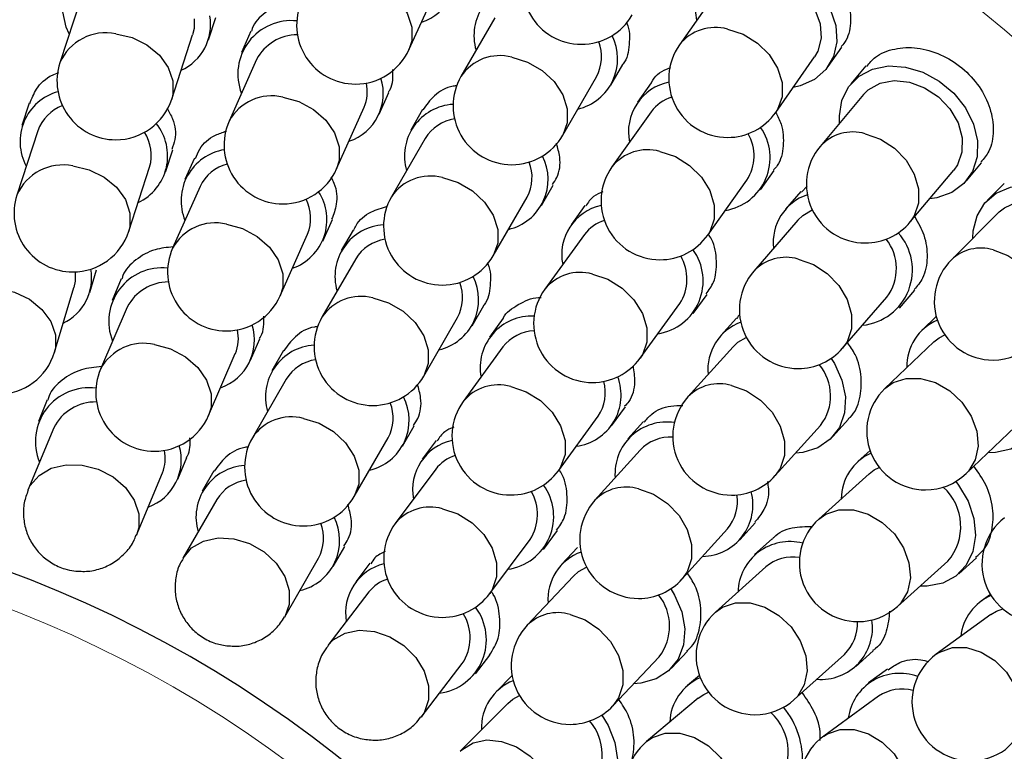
# Model space of a CAD drawing. Header units: millimetres. Extents: x -201 to 202, y 143 to 428.
# Tile 24 of 33: x 100 to 113, y 337 to 346. Entities that reach past the tile are written whole.
import ezdxf

# ---------------------------------------------------------------- set-up
doc = ezdxf.new("R2010")
doc.units = ezdxf.units.MM
doc.header["$LTSCALE"] = 0.25
doc.linetypes.add('CENTER', pattern=[50.8, 31.75, -6.35, 6.35, -6.35])
for name, color, linetype, lineweight in [('BASE', 7, 'Continuous', 20), ('CENTER', 1, 'CENTER', 9), ('COVER', 7, 'Continuous', 20), ('DIMENSION', 6, 'Continuous', 9)]:
    doc.layers.add(name, color=color, linetype=linetype, lineweight=lineweight)
doc.layers.add('PCB ASSY', color=7, linetype='Continuous')
doc.styles.add('VS Standard', font='msgothic.ttc', dxfattribs={"height": 3})
doc.dimstyles.new('VS Standard x0.5', dxfattribs={"dimtxt": 3, "dimasz": 3, "dimexe": 0.5, "dimexo": 0.8, "dimgap": 0.5, "dimtad": 3, "dimlfac": 2, "dimrnd": 0.0001, "dimzin": 9, "dimdsep": 46, "dimtxsty": 'VS Standard', "dimcen": 0, "dimaunit": 1, "dimadec": 0, "dimazin": 2, "dimtfac": 1, "dimtmove": 0, "dimatfit": 3, "dimfxl": 1, "dimtolj": 1, "dimtzin": 0, "dimarcsym": 0})

# ---------------------------------------------------------------- blocks, each defined once
blk = doc.blocks.new('*D310')
at = {"layer": 'Defpoints', "color": 0}
for p in [(94.818, 358.128), (120.366, 339.128), (119.5, 338.628), (121.825, 292.192), (94.818, 290.628)]:
    blk.add_point(p, dxfattribs=at)
at = {"layer": 'DIMENSION', "color": 0, "lineweight": -2}
for p, q in [((121.058, 339.528), (131.637, 345.636)), ((94.818, 289.828), (94.818, 281.862))]:
    blk.add_line(p, q, dxfattribs=at)
blk.add_arc((94.818, 324.378), 42.015, 274.0919, 25.9081, dxfattribs=at)
at = {"layer": 'DIMENSION', "color": 0}
for points in [[(133.052, 342.97), (132.169, 342.501), (131.204, 345.386)], [(97.798, 282.969), (97.834, 281.97), (94.818, 282.362)]]:
    blk.add_solid(points, dxfattribs=at)
at = {"layer": 'DIMENSION', "color": 0, "insert": (129.426, 304.397), "char_height": 3, "attachment_point": 5, "rotation": 60, "style": 'VS Standard'}
blk.add_mtext('\\A1;120%%d', dxfattribs=at)

msp = doc.modelspace()

# ---------------------------------------------------------------- linework, layer by layer
at = {"layer": 'BASE'}
for radius in [30, 28]:
    msp.add_circle((94.8179, 324.3778), radius, dxfattribs=at)
at = {"layer": 'CENTER'}
msp.add_circle((94.8179, 324.3778), 29, dxfattribs=at)
at = {"layer": 'COVER'}
msp.add_circle((94.8179, 324.3778), 15, dxfattribs=at)
at = {"layer": 'PCB ASSY'}
for p, q in [((105.2918, 345.517), (105.6497, 346.3011)), ((109.2358, 346.2844), (108.7416, 345.5782)), ((101.1058, 346.1699), (100.8396, 345.3501)), ((102.7346, 345.6409), (102.8273, 345.9265)), ((106.3854, 345.922), (105.9546, 345.1754)), ((103.2772, 345.754), (103.1551, 345.4796)), ((102.2662, 344.8868), (102.5324, 345.7066)), ((110.6388, 345.3023), (110.8116, 345.5492)), ((103.3492, 345.3932), (102.9988, 344.6057)), ((109.9704, 344.7181), (110.4647, 345.4242)), ((107.8686, 345.066), (108.019, 345.3265)), ((111.1211, 345.3119), (110.9274, 345.0809)), ((107.2538, 344.4257), (107.6846, 345.1722)), ((108.3822, 345.0931), (108.2078, 344.8481)), ((104.9138, 344.6969), (105.0359, 344.9713)), ((111.0902, 344.9444), (110.5363, 344.284)), ((100.4486, 344.8342), (100.3561, 344.5491)), ((104.3692, 343.9959), (104.7196, 344.7833)), ((105.4652, 344.7526), (105.3151, 344.4925)), ((108.3809, 344.7248), (107.8811, 344.0226)), ((100.5582, 344.4835), (100.292, 343.6637)), ((105.4992, 344.3863), (105.0684, 343.6398)), ((102.187, 343.9546), (102.2795, 344.2397)), ((102.5561, 344.1336), (102.4342, 343.8597)), ((101.7186, 343.2005), (101.9848, 344.0202)), ((109.7761, 343.7317), (109.9506, 343.9769)), ((111.6855, 343.32), (112.2395, 343.9804)), ((112.4023, 343.8438), (112.596, 344.0747)), ((109.1031, 343.1528), (109.603, 343.855)), ((102.6283, 343.7733), (102.2779, 342.9859)), ((106.9824, 343.5303), (107.1326, 343.7905)), ((110.29, 343.71), (110.093, 343.4826)), ((110.2997, 343.7012), (110.369, 343.7747)), ((112.8836, 343.8113), (112.6705, 343.5981)), ((106.3675, 342.89), (106.7984, 343.6365)), ((107.5367, 343.5281), (107.3602, 343.2851)), ((104.1929, 343.0771), (104.3148, 343.3509)), ((110.2536, 343.3435), (109.6893, 342.692)), ((112.8208, 343.4479), (112.2114, 342.8383)), ((104.5787, 343.2165), (104.4289, 342.9569)), ((103.6483, 342.376), (103.9988, 343.1635)), ((107.5321, 343.1602), (107.0256, 342.4628)), ((104.6129, 342.8507), (104.1821, 342.1042)), ((101.2212, 342.4222), (101.3069, 342.7085)), ((101.6234, 342.5934), (101.505, 342.3189)), ((100.7706, 341.6573), (101.0176, 342.4831)), ((111.5481, 342.2222), (111.7451, 342.4497)), ((108.9177, 342.1539), (109.0943, 342.3969)), ((110.8231, 341.7099), (111.3874, 342.3614)), ((101.7002, 342.2348), (101.3589, 341.4433)), ((106.0962, 341.9947), (106.2459, 342.2542)), ((108.2393, 341.5813), (108.7458, 342.2787)), ((105.4813, 341.3544), (105.9121, 342.1009)), ((106.4943, 342.0929), (106.3183, 341.8505)), ((109.4687, 342.0937), (109.2678, 341.8705)), ((112.0175, 342.1135), (111.8399, 341.9441)), ((103.2727, 341.5568), (103.3911, 341.8312)), ((106.4902, 341.7256), (105.9837, 341.0282)), ((109.4258, 341.7283), (108.8491, 341.0877)), ((111.9865, 341.7903), (111.3628, 341.1954)), ((102.7363, 340.8494), (103.0776, 341.6409)), ((103.692, 341.6801), (103.5426, 341.4213)), ((103.7267, 341.315), (103.2959, 340.5685)), ((100.6792, 341.0515), (100.5652, 340.7761)), ((107.8758, 340.7193), (108.052, 340.9618)), ((107.1974, 340.1468), (107.7039, 340.8442)), ((100.7617, 340.6947), (100.432, 339.8985)), ((105.2099, 340.4591), (105.3594, 340.7181)), ((108.2822, 340.7755), (108.0817, 340.5527)), ((109.964, 340.0842), (110.5407, 340.7248)), ((110.6986, 340.5827), (110.8995, 340.8058)), ((112.3981, 340.11), (113.0219, 340.7049)), ((104.595, 339.8187), (105.0259, 340.5653)), ((105.6408, 340.533), (105.4623, 340.2931)), ((102.3438, 340.0397), (102.4578, 340.315)), ((108.2396, 340.4105), (107.663, 339.7699)), ((111.1728, 340.4044), (111.0171, 340.2642)), ((101.8176, 339.3248), (102.1473, 340.1211)), ((102.8054, 340.1437), (102.6564, 339.8856)), ((105.6327, 340.1663), (105.1182, 339.4748)), ((111.1594, 340.1063), (110.5189, 339.5295)), ((102.8406, 339.7793), (102.4098, 339.0329)), ((109.5125, 339.2648), (109.713, 339.4876)), ((107.0066, 339.1439), (107.1851, 339.3837)), ((108.7779, 338.7664), (109.3545, 339.407)), ((106.3215, 338.5793), (106.8361, 339.2707)), ((109.9224, 339.2782), (109.6997, 339.0776)), ((104.3237, 338.9234), (104.4727, 339.1817)), ((107.443, 339.1672), (107.238, 338.9498)), ((103.7087, 338.2833), (104.1395, 339.0297)), ((104.795, 338.9664), (104.6135, 338.7298)), ((111.5228, 338.4149), (112.1633, 338.9918)), ((112.3055, 338.8339), (112.5287, 339.0349)), ((109.842, 338.9197), (109.2015, 338.3429)), ((107.3925, 338.804), (106.8012, 338.1769)), ((104.7823, 338.6004), (104.2578, 337.9166)), ((112.7077, 338.5702), (112.589, 338.4839)), ((112.7139, 338.312), (112.0167, 337.8053)), ((108.6384, 337.629), (108.8435, 337.8465)), ((110.2054, 337.2283), (110.8458, 337.8052)), ((110.9881, 337.6473), (111.2107, 337.8478)), ((105.4476, 337.0039), (105.9722, 337.6877)), ((106.1409, 337.5582), (106.3223, 337.7946)), ((107.8924, 337.1478), (108.4838, 337.7748)), ((111.3972, 337.6177), (111.1548, 337.4415)), ((106.6079, 337.5334), (106.403, 337.3284)), ((108.9963, 337.5358), (108.8457, 337.4094)), ((106.5534, 337.1781), (105.9442, 336.5686)), ((108.9823, 337.2466), (108.3221, 336.6925)), ((111.2797, 337.2696), (110.5825, 336.7629))]:
    msp.add_line(p, q, dxfattribs=at)
at = {"layer": 'PCB ASSY', "flags": 128}
for points in [[(100.959, 345.7177), (100.9206, 345.8028), (100.8761, 345.9981), (100.8908, 346.1897), (100.9638, 346.3655), (101.0906, 346.5144), (101.2632, 346.6271), (101.4707, 346.6966), (101.7, 346.7184), (101.778, 346.7148)], [(108.9632, 345.8949), (108.9514, 345.9875), (108.9659, 346.1873), (109.036, 346.3662), (109.1573, 346.5129), (109.3221, 346.6183), (109.52, 346.6756), (109.7388, 346.6814), (109.9645, 346.6352), (110.183, 346.5399), (110.3807, 346.4015), (110.545, 346.2287), (110.6657, 346.0324), (110.7351, 345.825), (110.7489, 345.6193), (110.7063, 345.4285), (110.6099, 345.2643), (110.4657, 345.1373), (110.2829, 345.0553), (110.1921, 345.0348)], [(109.2358, 346.2844), (109.2904, 346.3489), (109.4322, 346.4467), (109.6079, 346.4964), (109.8033, 346.4941), (110.0024, 346.44), (110.1892, 346.3384), (110.3486, 346.1976), (110.4676, 346.029), (110.5366, 345.8462), (110.5499, 345.6641), (110.5066, 345.4974), (110.4647, 345.4242)], [(104.6095, 346.4398), (104.8138, 346.3837), (105.0015, 346.2827), (105.1575, 346.1448), (105.2691, 345.9813), (105.3272, 345.8055), (105.3272, 345.6315), (105.2918, 345.517)], [(102.5519, 345.9125), (102.5511, 345.7889), (102.5324, 345.7066)], [(101.5529, 345.7204), (101.7603, 345.6721), (101.951, 345.5789), (102.1094, 345.4484), (102.2227, 345.2911), (102.2817, 345.1199), (102.2817, 344.9486), (102.2662, 344.8868)], [(109.356, 345.7798), (109.5537, 345.714), (109.7354, 345.6024), (109.8863, 345.4539), (109.9943, 345.2807), (110.0506, 345.0968), (110.0506, 344.917), (109.9943, 344.7559), (109.9704, 344.7181)], [(106.6042, 345.4217), (106.8052, 345.3601), (106.99, 345.2532), (107.1435, 345.1096), (107.2533, 344.9409), (107.3105, 344.7609), (107.3105, 344.5841), (107.2538, 344.4257)], [(110.7847, 344.5802), (110.781, 344.6734), (110.8129, 344.8712), (110.8983, 345.0433), (111.0319, 345.1789), (111.2052, 345.2695), (111.4075, 345.3094), (111.6259, 345.2961), (111.8467, 345.2303), (112.0561, 345.1164), (112.2409, 344.9613), (112.3896, 344.7749), (112.4927, 344.5688), (112.5438, 344.3561), (112.5396, 344.15), (112.4805, 343.9636), (112.3701, 343.8085), (112.2155, 343.6945), (112.0262, 343.6287), (111.934, 343.6162)], [(111.0902, 344.9444), (111.1502, 345.004), (111.3, 345.089), (111.4794, 345.1232), (111.6738, 345.1039), (111.8675, 345.0326), (112.0447, 344.9151), (112.1912, 344.761), (112.2951, 344.5826), (112.3479, 344.3946), (112.3453, 344.212), (112.2876, 344.0497), (112.2395, 343.9804)], [(103.684, 344.9113), (103.8886, 344.8558), (104.0766, 344.7554), (104.2328, 344.6181), (104.3445, 344.4552), (104.4027, 344.2797), (104.4027, 344.106), (104.3692, 343.9959)], [(111.1109, 344.4455), (111.305, 344.3765), (111.4833, 344.261), (111.6315, 344.1083), (111.7375, 343.9307), (111.7927, 343.7427), (111.7927, 343.5596), (111.7375, 343.3961), (111.6855, 343.32)], [(108.4921, 344.2204), (108.6895, 344.1543), (108.8709, 344.0422), (109.0216, 343.8934), (109.1294, 343.7198), (109.1856, 343.5354), (109.1856, 343.3554), (109.1294, 343.1941), (109.1031, 343.1528)], [(101.0053, 344.0341), (101.2127, 343.9857), (101.4034, 343.8925), (101.5618, 343.762), (101.6751, 343.6048), (101.7341, 343.4336), (101.7341, 343.2622), (101.7186, 343.2005)], [(105.7179, 343.8861), (105.919, 343.8245), (106.1037, 343.7175), (106.2572, 343.5739), (106.3671, 343.4053), (106.4243, 343.2253), (106.4243, 343.0485), (106.3675, 342.89)], [(112.4847, 343.1117), (112.4892, 343.2049), (112.5382, 343.3992), (112.6383, 343.5632), (112.7831, 343.6866), (112.9637, 343.7618), (113.1686, 343.7839), (113.385, 343.7516), (113.5993, 343.6668), (113.798, 343.535), (113.9686, 343.3644), (114.1004, 343.1658), (114.1852, 342.9515), (114.2175, 342.7351), (114.1954, 342.5302), (114.1203, 342.3497), (113.9968, 342.2048), (113.8328, 342.1047), (113.6385, 342.0557), (113.5456, 342.0512)], [(112.8208, 343.4479), (112.8857, 343.502), (113.0424, 343.5736), (113.2241, 343.5921), (113.4161, 343.5559), (113.6028, 343.468), (113.7691, 343.3356), (113.9016, 343.1692), (113.9895, 342.9825), (114.0257, 342.7906), (114.0073, 342.6089), (113.9357, 342.4522), (113.8816, 342.3874)], [(110.2536, 343.3435), (110.3145, 343.4021), (110.4366, 343.4737)], [(102.9631, 343.2914), (103.1677, 343.2359), (103.3557, 343.1355), (103.5119, 342.9983), (103.6236, 342.8353), (103.6819, 342.6599), (103.6819, 342.4861), (103.6483, 342.376)], [(112.7419, 342.9645), (112.9321, 342.8935), (113.1069, 342.775), (113.2522, 342.6186), (113.3561, 342.4372), (113.4102, 342.2452), (113.4102, 342.0584), (113.3561, 341.8918), (113.2723, 341.7778)], [(110.2562, 342.8467), (110.4496, 342.7772), (110.6273, 342.6611), (110.7749, 342.5076), (110.8806, 342.3293), (110.9356, 342.1407), (110.9356, 341.9568), (110.8806, 341.7928), (110.8231, 341.7099)], [(101.0332, 342.6826), (101.0344, 342.5657), (101.0176, 342.4831)], [(107.6325, 342.656), (107.8294, 342.5895), (108.0105, 342.477), (108.1609, 342.3277), (108.2685, 342.1535), (108.3245, 341.9688), (108.3245, 341.7883), (108.2685, 341.6268), (108.2393, 341.5813)], [(100.052, 342.4727), (100.26, 342.426), (100.4512, 342.3345), (100.61, 342.2055), (100.7236, 342.0496), (100.7828, 341.8792), (100.7828, 341.7083), (100.7706, 341.6573)], [(104.8317, 342.3504), (105.0327, 342.2888), (105.2175, 342.1819), (105.371, 342.0383), (105.4808, 341.8696), (105.538, 341.6896), (105.538, 341.5128), (105.4813, 341.3544)], [(109.4258, 341.7283), (109.4878, 341.7858), (109.5943, 341.8482)], [(111.9865, 341.7903), (112.0527, 341.8429), (112.1247, 341.8818)], [(102.0476, 341.7557), (102.2526, 341.701), (102.4409, 341.6014), (102.5973, 341.4649), (102.7093, 341.3025), (102.7676, 341.1276), (102.7676, 340.9541), (102.7363, 340.8494)], [(110.6762, 341.5795), (110.7184, 341.5136), (110.8143, 341.304), (110.8579, 341.0896), (110.8465, 340.8839), (110.781, 340.6996), (110.6653, 340.5485), (110.5067, 340.4399), (110.3152, 340.3808), (110.2226, 340.3715)], [(113.1383, 341.6714), (113.2591, 341.4778), (113.3387, 341.2616), (113.3659, 341.0445), (113.3389, 340.8402), (113.2595, 340.6615), (113.1327, 340.5196), (112.9663, 340.4234), (112.7709, 340.379), (112.6779, 340.3768)], [(111.3628, 341.1954), (111.4666, 341.2703), (111.6323, 341.3247), (111.8182, 341.3247), (112.009, 341.2703), (112.1895, 341.1658), (112.3449, 341.0198), (112.4627, 340.844), (112.5334, 340.6527), (112.5511, 340.4614), (112.5145, 340.2856), (112.4266, 340.1396), (112.3981, 340.11)], [(106.5906, 341.2214), (106.7875, 341.1549), (106.9686, 341.0424), (107.119, 340.8931), (107.2266, 340.719), (107.2826, 340.5342), (107.2826, 340.3538), (107.2266, 340.1922), (107.1974, 340.1468)], [(109.4066, 341.2345), (109.5991, 341.1645), (109.7761, 341.0477), (109.9231, 340.8934), (110.0283, 340.7143), (110.0831, 340.5247), (110.0831, 340.3401), (110.0283, 340.1754), (109.964, 340.0842)], [(103.9454, 340.8148), (104.1465, 340.7532), (104.3313, 340.6462), (104.4848, 340.5026), (104.5946, 340.334), (104.6518, 340.154), (104.6518, 339.9772), (104.595, 339.8187)], [(100.4319, 339.8982), (100.4619, 339.9582), (100.5741, 340.0879), (100.7308, 340.179), (100.9195, 340.2241), (101.1248, 340.2196), (101.3301, 340.1659), (101.5188, 340.0672), (101.6755, 339.9317), (101.7877, 339.7702), (101.8461, 339.5959), (101.8461, 339.4228), (101.8177, 339.3251)], [(111.1594, 340.1063), (111.227, 340.157), (111.2904, 340.1898)], [(112.2656, 340.0091), (112.3012, 339.9629), (112.4225, 339.7576), (112.4959, 339.5392), (112.5169, 339.3215), (112.4841, 339.118), (112.3996, 338.9416), (112.2687, 338.8034), (112.0997, 338.712), (111.9031, 338.6732), (111.81, 338.6736)], [(108.2204, 339.9167), (108.413, 339.8467), (108.5899, 339.7299), (108.7369, 339.5756), (108.8421, 339.3964), (108.8969, 339.2069), (108.8969, 339.0223), (108.8421, 338.8576), (108.7779, 338.7664)], [(105.7198, 339.6625), (105.9163, 339.5955), (106.0969, 339.4825), (106.247, 339.3326), (106.3543, 339.1579), (106.4102, 338.9726), (106.4102, 338.7917), (106.3543, 338.6299), (106.3215, 338.5793)], [(110.5189, 339.5295), (110.6103, 339.5938), (110.775, 339.6486), (110.9596, 339.6486), (111.1492, 339.5938), (111.3284, 339.4887), (111.4827, 339.3417), (111.5995, 339.1647), (111.6695, 338.9722), (111.6869, 338.7797), (111.6504, 338.6027), (111.5629, 338.4557), (111.5228, 338.4149)], [(102.4087, 339.0308), (102.4103, 339.0337), (102.5201, 339.1625), (102.6736, 339.2504), (102.8583, 339.2904), (103.0593, 339.2791), (103.2603, 339.2175), (103.445, 339.1106), (103.5984, 338.967), (103.7082, 338.7984), (103.7654, 338.6185), (103.7654, 338.4417), (103.7082, 338.2825), (103.7076, 338.2814)], [(107.3925, 338.804), (107.4559, 338.86), (107.5575, 338.9173)], [(108.63, 338.6398), (108.6798, 338.5592), (108.7708, 338.3475), (108.8094, 338.1322), (108.7933, 337.9267), (108.7234, 337.744), (108.6042, 337.5956), (108.4432, 337.4908), (108.2504, 337.4361), (108.1576, 337.429)], [(109.2015, 338.3429), (109.2929, 338.4072), (109.4576, 338.462), (109.6422, 338.462), (109.8318, 338.4072), (110.011, 338.3021), (110.1652, 338.1551), (110.2821, 337.9781), (110.3521, 337.7856), (110.3695, 337.5931), (110.333, 337.4161), (110.2455, 337.2691), (110.2054, 337.2283)], [(107.3468, 338.3144), (107.5383, 338.2439), (107.7143, 338.1262), (107.8605, 337.971), (107.9652, 337.7908), (108.0197, 337.6002), (108.0197, 337.4146), (107.9652, 337.2491), (107.8924, 337.1478)], [(112.7139, 338.312), (112.7865, 338.3553), (112.8653, 338.385)], [(104.2572, 337.9159), (104.3273, 337.9894), (104.4769, 338.0764), (104.6568, 338.1134), (104.8527, 338.0975), (105.0486, 338.03), (105.2285, 337.9163), (105.3781, 337.7657), (105.4851, 337.5903), (105.5408, 337.4044), (105.5408, 337.223), (105.4851, 337.0608), (105.4473, 337.0034)], [(112.0167, 337.8053), (112.0623, 337.8345), (112.2239, 337.8906), (112.4043, 337.8906), (112.5891, 337.8345), (112.7632, 337.727), (112.9126, 337.5766), (113.0251, 337.3956), (113.0916, 337.1986), (113.1068, 337.0016), (113.0694, 336.8206), (112.9824, 336.6702), (112.8986, 336.5919)], [(108.9823, 337.2466), (109.0517, 337.2949), (109.1123, 337.324)], [(106.5534, 337.1781), (106.6184, 337.2322), (106.7024, 337.2787)], [(107.7504, 337.0302), (107.8329, 336.8961), (107.9177, 336.6818), (107.95, 336.4655), (107.9279, 336.2606), (107.8528, 336.08), (107.7293, 335.9351), (107.5653, 335.835), (107.371, 335.786), (107.2778, 335.7815)], [(108.3221, 336.6925), (108.3983, 336.7445), (108.5618, 336.7997), (108.745, 336.7997), (108.933, 336.7445), (109.1106, 336.6385), (109.2633, 336.4904), (109.3789, 336.3121), (109.4479, 336.118), (109.4648, 335.924), (109.4281, 335.7456), (109.341, 335.5975), (109.2865, 335.5436)], [(110.5825, 336.7629), (110.6281, 336.7921), (110.7896, 336.8482), (110.9701, 336.8482), (111.1549, 336.7921), (111.329, 336.6846), (111.4784, 336.5342), (111.5909, 336.3531), (111.6574, 336.1562), (111.6726, 335.9592), (111.6352, 335.7782), (111.5482, 335.6278), (111.4644, 335.5495)], [(105.9456, 336.5701), (105.9643, 336.5875), (106.1095, 336.6759), (106.2843, 336.7126), (106.4744, 336.6948), (106.6646, 336.6237), (106.8394, 336.5052), (106.9846, 336.349), (107.0885, 336.1675), (107.1426, 335.9756), (107.1426, 335.7888), (107.0885, 335.6223), (107.0062, 335.5099)]]:
    msp.add_lwpolyline(points, dxfattribs=at)
at = {"layer": 'PCB ASSY'}
for centre, radius, start, end in [((105.2509, 346.4822), 0.6458, 288.16973, 18.41283), ((107.4904, 346.3362), 0.75, 150.01, 270), ((106.7808, 345.6966), 0.6599, 93.48731, 196.40812), ((104.6095, 345.8284), 0.75, 155.46455, 270), ((102.1187, 345.84), 0.6435, 294.50882, 9.5965), ((103.7914, 345.2059), 0.6818, 84.09055, 201.2416), ((107.4904, 346.3362), 0.75, 270, 330.01), ((101.4245, 345.0956), 0.6378, 78.38404, 156.49149), ((109.2004, 345.2168), 0.5841, 74.55491, 141.77604), ((103.8719, 345.1158), 0.5917, 90.24911, 152.04359), ((107.2967, 345.3994), 0.6564, 283.23239, 26.9122), ((107.2109, 345.4262), 0.5375, 331.79467, 21.10708), ((104.6095, 345.8284), 0.75, 270, 335.46455), ((109.356, 345.1481), 0.75, 145.01, 270), ((101.5529, 345.1184), 0.75, 162.01, 270), ((106.4507, 344.8467), 0.5951, 75.05362, 146.47083), ((104.3199, 344.9601), 0.645, 288.67013, 17.39356), ((104.2597, 344.9819), 0.501, 336.64603, 12.62455), ((106.6042, 344.8005), 0.75, 150.01, 270), ((108.7373, 344.4702), 0.6458, 101.60726, 191.85031), ((100.9918, 344.3453), 0.6599, 105.48718, 208.40824), ((101.5529, 345.1184), 0.75, 270, 342.01), ((103.5407, 344.3115), 0.6166, 76.55914, 151.50129), ((108.7872, 344.4284), 0.5029, 106.47103, 143.88017), ((101.064, 344.3017), 0.5375, 110.91397, 160.22419), ((105.8946, 344.161), 0.6599, 93.48738, 196.40802), ((109.356, 345.1481), 0.75, 270, 325.01), ((103.684, 344.3008), 0.75, 156.01, 270), ((105.9562, 344.1032), 0.5375, 98.91597, 148.2222), ((101.5582, 344.1619), 0.6564, 295.23233, 38.9123), ((101.4687, 344.1702), 0.5375, 343.79582, 33.10592), ((109.2188, 344.1381), 0.6792, 279.19265, 34.89558), ((110.9536, 343.9025), 0.5654, 73.84064, 137.56176), ((106.6042, 344.8005), 0.75, 270, 330.01), ((109.1285, 344.1625), 0.5654, 327.0521, 30.03081), ((103.0451, 343.5906), 0.6599, 99.48728, 202.40815), ((108.3362, 343.6593), 0.5824, 74.47625, 141.39535), ((111.1109, 343.802), 0.75, 140.01, 270), ((106.4105, 343.8638), 0.6564, 283.23243, 26.91207), ((106.3247, 343.8906), 0.5375, 331.79533, 21.10669), ((100.8769, 343.4093), 0.6378, 78.38404, 156.49153), ((103.1124, 343.5396), 0.5375, 104.91555, 154.22275), ((103.684, 344.3008), 0.75, 270, 336.01), ((108.4921, 343.5877), 0.75, 144.55545, 270), ((105.5645, 343.3108), 0.5953, 75.06816, 146.45658), ((103.5893, 343.349), 0.6564, 289.23242, 32.91225), ((101.0053, 343.4321), 0.75, 162.01, 270), ((103.5011, 343.3666), 0.5375, 337.79518, 27.10655), ((105.7179, 343.2649), 0.75, 150.01, 270), ((110.5774, 343.0605), 0.6396, 108.61294, 186.85315), ((107.8852, 342.9025), 0.645, 102.626, 191.35028), ((107.9342, 342.8613), 0.501, 107.39487, 143.37454), ((102.8198, 342.6917), 0.6166, 76.55882, 151.50158), ((105.0083, 342.6254), 0.6599, 93.48733, 196.40807), ((111.1109, 343.802), 0.75, 270, 320.01), ((101.0053, 343.4321), 0.75, 270, 342.01), ((105.0699, 342.5676), 0.5375, 98.91367, 148.2245), ((108.4921, 343.5877), 0.75, 270, 324.55545), ((111.0033, 342.7081), 0.7098, 275.89891, 41.83015), ((110.8998, 342.7265), 0.6092, 323.17699, 38.03194), ((102.9631, 342.6809), 0.75, 156.01, 270), ((108.3624, 342.5679), 0.6817, 278.77713, 35.93068), ((112.5865, 342.44), 0.5471, 73.49827, 133.27144), ((105.7179, 343.2649), 0.75, 270, 330.01), ((108.2568, 342.5923), 0.5809, 327.33438, 30.41304), ((110.0989, 342.3071), 0.562, 73.74888, 136.78806), ((112.7419, 342.3081), 0.75, 135.01, 270), ((100.6008, 342.6069), 0.6437, 295.83994, 9.94143), ((102.1456, 342.0525), 0.6827, 84.17958, 201.86021), ((105.5242, 342.3282), 0.6564, 283.23248, 26.91211), ((107.4762, 342.0971), 0.5804, 74.38528, 140.93795), ((110.2562, 342.2009), 0.75, 139.10091, 270), ((102.227, 341.9625), 0.593, 90.32072, 152.6664), ((105.4384, 342.3549), 0.5375, 331.79545, 21.10633), ((107.6325, 342.0221), 0.75, 144.01, 270), ((102.9631, 342.6809), 0.75, 270, 336.01), ((104.6781, 341.7757), 0.5949, 75.03769, 146.48704), ((104.8317, 341.7293), 0.75, 150.01, 270), ((106.8599, 341.4602), 0.6599, 87.48755, 190.40794), ((102.6761, 341.8128), 0.6447, 289.31992, 17.47761), ((109.7441, 341.4394), 0.6396, 110.15511, 185.7796), ((112.2833, 341.4782), 0.6409, 113.13655, 181.42668), ((102.6161, 341.834), 0.5003, 337.29848, 12.74082), ((106.9151, 341.3964), 0.5375, 92.91422, 142.22417), ((101.9057, 341.1532), 0.619, 76.7472, 152.05764), ((104.1221, 341.0897), 0.6599, 93.48692, 196.40848), ((110.2562, 342.2009), 0.75, 270, 319.10091), ((112.7419, 342.3081), 0.75, 270, 315.01), ((100.052, 341.8723), 0.75, 270, 343.34333), ((107.6325, 342.0221), 0.75, 270, 324.01), ((104.1836, 341.032), 0.5375, 98.9137, 148.2246), ((110.0527, 341.1023), 0.6169, 322.27459, 40.18301), ((102.0476, 341.1463), 0.75, 156.67667, 270), ((104.8317, 341.7293), 0.75, 270, 330.01), ((107.3419, 341.1107), 0.6564, 277.2323, 20.9123), ((101.2139, 340.5184), 0.6865, 82.83151, 202.53214), ((106.4343, 340.6625), 0.5804, 74.38529, 140.93799), ((107.2594, 341.1463), 0.5375, 325.79459, 15.10729), ((109.2496, 340.699), 0.558, 73.65623, 135.85561), ((111.8805, 340.6527), 0.75, 133.64636, 270), ((104.638, 340.7925), 0.6564, 283.23201, 26.91259), ((109.4066, 340.5859), 0.75, 138.01, 270), ((101.296, 340.4264), 0.5979, 88.8869, 153.33706), ((104.5522, 340.8193), 0.5375, 331.79467, 21.10709), ((106.5906, 340.5875), 0.75, 144.01, 270), ((102.0476, 341.1463), 0.75, 270, 336.67667), ((103.792, 340.2398), 0.5951, 75.05362, 146.47083), ((108.5795, 340.1079), 0.6599, 81.48704, 184.4083), ((103.9454, 340.1936), 0.75, 150.01, 270), ((108.6277, 340.0386), 0.5375, 86.91524, 136.22312), ((101.7443, 340.2865), 0.6439, 290.07497, 16.16758), ((105.9825, 339.9046), 0.6447, 102.54211, 190.70028), ((101.6855, 340.3069), 0.4977, 338.08123, 11.59223), ((106.0308, 339.8632), 0.5003, 107.27908, 142.72124), ((111.448, 339.7857), 0.6419, 114.16646, 179.78036), ((103.2358, 339.5541), 0.6599, 93.48792, 196.43054), ((106.5906, 340.5875), 0.75, 270, 324.01), ((109.4066, 340.5859), 0.75, 270, 318.01), ((111.8805, 340.6527), 0.75, 270, 313.64636), ((103.2975, 339.4963), 0.5374, 98.91868, 148.22297), ((106.4554, 339.5652), 0.6827, 278.15854, 35.84171), ((108.0634, 339.3812), 0.558, 73.65627, 135.85576), ((111.6537, 339.4359), 0.6759, 318.92435, 47.92262), ((94.8179, 324.3778), 15.4428, 0.01, 0), ((103.9454, 340.1936), 0.75, 270, 330.01), ((106.3495, 339.5903), 0.5822, 326.7046, 30.34834), ((109.0224, 339.7099), 0.6564, 271.23235, 14.91227), ((108.944, 339.754), 0.5375, 319.7947, 9.10726), ((108.2204, 339.2681), 0.75, 138.01, 270), ((105.5633, 339.1063), 0.5778, 74.27891, 140.37836), ((103.7517, 339.2569), 0.6564, 283.21034, 26.91124), ((103.6659, 339.2837), 0.5373, 331.79484, 21.10366), ((105.7198, 339.027), 0.75, 143.34333, 270), ((111.0209, 338.9722), 0.75, 132.01, 270), ((113.3503, 338.9571), 0.75, 128.19182, 270), ((110.1484, 338.5832), 0.6599, 75.48705, 178.40835), ((107.7041, 338.5078), 0.6397, 109.80725, 184.45134), ((105.127, 338.3342), 0.6439, 103.8522, 189.94525), ((110.1891, 338.5093), 0.5375, 80.91426, 130.22379), ((105.1742, 338.2935), 0.4978, 108.42886, 141.93743), ((108.2204, 339.2681), 0.75, 270, 318.01), ((105.7198, 339.027), 0.75, 270, 323.34333), ((107.9736, 338.1645), 0.642, 322.62934, 38.39663), ((112.9698, 337.9623), 0.6442, 113.08656, 173.74511), ((105.5933, 337.991), 0.6865, 277.48667, 37.18967), ((105.4855, 338.0158), 0.587, 326.00919, 31.80679), ((107.1903, 337.7838), 0.5531, 73.56773, 134.71144), ((109.7035, 337.7856), 0.75, 132.01, 270), ((111.0209, 338.9722), 0.75, 270, 312.01), ((110.5472, 338.1412), 0.6564, 265.23235, 8.91225), ((110.4739, 338.1931), 0.5375, 313.79514, 3.10644), ((107.3468, 337.6624), 0.75, 136.67667, 270), ((112.4576, 337.1986), 0.75, 126.01, 270), ((111.5492, 336.903), 0.6599, 69.48722, 172.40825), ((106.8567, 336.8732), 0.6402, 111.48638, 182.8146), ((109.26, 336.916), 0.6423, 113.16933, 177.77445), ((111.582, 336.8252), 0.5375, 74.91448, 124.22362), ((109.7035, 337.7856), 0.75, 270, 312.01), ((107.3468, 337.6624), 0.75, 270, 316.67667), ((109.4491, 336.5612), 0.68, 317.03015, 47.649), ((109.2661, 336.4607), 1.0458, 355.84502, 39.84267), ((107.1051, 336.5259), 0.6524, 321.27796, 41.13662), ((108.8043, 336.118), 0.75, 130.01, 270), ((111.0234, 336.1562), 0.75, 126.01, 270), ((112.4576, 337.1986), 0.75, 270, 306.01)]:
    msp.add_arc(centre, radius, start, end, dxfattribs=at)
for points, knots in [([(109.2365, 346.6519), (109.238, 346.6554), (109.2734, 346.7373), (109.4289, 346.8442), (109.6849, 346.9412), (109.99, 346.9378), (110.2958, 346.8416), (110.5714, 346.6608), (110.7841, 346.4169), (110.9126, 346.1357), (110.9345, 345.856), (110.8924, 345.6518), (110.8188, 345.5726), (110.8032, 345.5559)], [0, 0, 0, 0, 0.0047876, 0.1121636, 0.2195423, 0.3269446, 0.4343549, 0.5417464, 0.6491213, 0.7565067, 0.863914, 0.9713213, 1, 1, 1, 1]), ([(103.9326, 346.1532), (103.8544, 346.1459), (103.6742, 346.1291), (103.4535, 345.9962), (103.3109, 345.8598), (103.287, 345.7643), (103.2839, 345.7517)], [0, 0, 0, 0, 0.2628318, 0.6053636, 0.947882, 1, 1, 1, 1]), ([(108.0648, 345.8702), (108.067, 345.8658), (108.1124, 345.7719), (108.1023, 345.5825), (108.0789, 345.3973), (108.0196, 345.3306), (108.0172, 345.3278)], [0, 0, 0, 0, 0.0236952, 0.5014554, 0.9791809, 1, 1, 1, 1]), ([(111.1305, 345.3034), (111.1649, 345.3455), (111.2534, 345.4538), (111.4819, 345.54), (111.7725, 345.5539), (112.0762, 345.4681), (112.3542, 345.2952), (112.5758, 345.0538), (112.717, 344.7709), (112.7584, 344.4817), (112.7157, 344.2367), (112.6236, 344.1265), (112.5865, 344.082)], [0, 0, 0, 0, 0.0682623, 0.1756065, 0.2829695, 0.3903504, 0.4977219, 0.6050715, 0.7124196, 0.819789, 0.9271705, 1, 1, 1, 1]), ([(100.457, 344.8308), (100.4813, 344.8935), (100.5364, 345.0355), (100.6778, 345.1729), (100.7976, 345.2156), (100.8251, 345.2254)], [0, 0, 0, 0, 0.3790717, 0.8578102, 1, 1, 1, 1]), ([(105.0295, 344.9749), (105.0371, 344.9862), (105.0922, 345.068), (105.0896, 345.1737), (105.0873, 345.2648)], [0, 0, 0, 0, 0.1379582, 1, 1, 1, 1]), ([(108.3834, 345.0925), (108.3843, 345.0944), (108.4192, 345.1745), (108.5084, 345.2489), (108.6137, 345.2829), (108.6317, 345.2888)], [0, 0, 0, 0, 0.02009123, 0.83222262, 1, 1, 1, 1]), ([(105.9068, 345.0583), (105.8903, 345.0565), (105.7758, 345.044), (105.6079, 344.9425), (105.5138, 344.8115), (105.4693, 344.7496)], [0, 0, 0, 0, 0.08164112, 0.56593209, 1, 1, 1, 1]), ([(102.2047, 344.7734), (102.2313, 344.7276), (102.3063, 344.5985), (102.3281, 344.4065), (102.2823, 344.2854), (102.2666, 344.2439)], [0, 0, 0, 0, 0.2648512, 0.7477215, 1, 1, 1, 1]), ([(109.9689, 344.7199), (109.9945, 344.6697), (110.0667, 344.5281), (110.0736, 344.2876), (110.0337, 344.0821), (109.9586, 344.0018), (109.9418, 343.9839)], [0, 0, 0, 0, 0.1933616, 0.5460431, 0.8987257, 1, 1, 1, 1]), ([(102.5685, 344.128), (102.5848, 344.1698), (102.6322, 344.2907), (102.7754, 344.4178), (102.9154, 344.4629), (102.9636, 344.4784)], [0, 0, 0, 0, 0.2572023, 0.7442514, 1, 1, 1, 1]), ([(107.1212, 343.7974), (107.1415, 343.8265), (107.2105, 343.9253), (107.2334, 344.1151), (107.1893, 344.2656), (107.1721, 344.3244)], [0, 0, 0, 0, 0.2026925, 0.6886581, 1, 1, 1, 1]), ([(104.2962, 343.8939), (104.3104, 343.8677), (104.3711, 343.7552), (104.3842, 343.5584), (104.33, 343.4164), (104.3061, 343.354)], [0, 0, 0, 0, 0.1451345, 0.6237261, 1, 1, 1, 1]), ([(107.7654, 343.7052), (107.7234, 343.6878), (107.6283, 343.6482), (107.576, 343.5661), (107.5468, 343.5203)], [0, 0, 0, 0, 0.4417947, 1, 1, 1, 1]), ([(104.5884, 343.2117), (104.597, 343.233), (104.6379, 343.3331), (104.7865, 343.4522), (104.9483, 343.4998), (105.0195, 343.5207)], [0, 0, 0, 0, 0.1312962, 0.61786809, 1, 1, 1, 1]), ([(111.7425, 343.3879), (111.7859, 343.3107), (111.8812, 343.1416), (111.913, 342.8642), (111.8702, 342.6161), (111.7757, 342.5035), (111.7363, 342.4565)], [0, 0, 0, 0, 0.23611212, 0.51734806, 0.79862233, 1, 1, 1, 1]), ([(109.0844, 342.4033), (109.1189, 342.4511), (109.2036, 342.5685), (109.2233, 342.8154), (109.1933, 343.0337), (109.1248, 343.1433), (109.1115, 343.1645)], [0, 0, 0, 0, 0.23467692, 0.57620639, 0.91781962, 1, 1, 1, 1]), ([(102.2826, 343.0017), (102.2046, 342.9941), (102.0245, 342.9766), (101.8031, 342.8432), (101.659, 342.7039), (101.6349, 342.6059), (101.6311, 342.5908)], [0, 0, 0, 0, 0.2593031, 0.5987218, 0.9381287, 1, 1, 1, 1]), ([(106.292, 342.7983), (106.2942, 342.7938), (106.3395, 342.6997), (106.3293, 342.51), (106.3057, 342.3247), (106.2465, 342.2582), (106.2441, 342.2555)], [0, 0, 0, 0, 0.0242752, 0.5020588, 0.9797978, 1, 1, 1, 1]), ([(106.4944, 342.0928), (106.4945, 342.093), (106.529, 342.1711), (106.6848, 342.2681), (106.8565, 342.3576), (106.9662, 342.355), (106.9765, 342.3548)], [0, 0, 0, 0, 0.0008465, 0.4756872, 0.9505391, 1, 1, 1, 1]), ([(103.3857, 341.8342), (103.3918, 341.8434), (103.445, 341.923), (103.4421, 342.0256), (103.4395, 342.1164)], [0, 0, 0, 0, 0.11565909, 1, 1, 1, 1]), ([(109.5099, 342.1322), (109.5067, 342.1304), (109.4899, 342.1209), (109.4817, 342.1032), (109.4751, 342.0889)], [0, 0, 0, 0, 0.1934127, 1, 1, 1, 1]), ([(104.134, 341.9865), (104.1177, 341.9847), (104.0033, 341.9721), (103.8351, 341.8704), (103.7407, 341.7393), (103.6961, 341.6772)], [0, 0, 0, 0, 0.08049416, 0.56472297, 1, 1, 1, 1]), ([(110.8952, 340.8105), (110.9042, 340.8175), (110.9807, 340.8768), (111.0502, 341.0613), (111.0743, 341.3352), (111.015, 341.5936), (110.9202, 341.7319), (110.8857, 341.7822)], [0, 0, 0, 0, 0.0361086, 0.3059802, 0.5758695, 0.8458371, 1, 1, 1, 1]), ([(101.3728, 341.4754), (101.2844, 341.4668), (101.0935, 341.448), (100.8624, 341.3106), (100.717, 341.1678), (100.6925, 341.0667), (100.6881, 341.0486)], [0, 0, 0, 0, 0.2798326, 0.6044753, 0.9291124, 1, 1, 1, 1]), ([(108.1496, 341.4855), (108.1598, 341.4167), (108.1837, 341.254), (108.137, 341.0701), (108.0609, 340.9885), (108.0429, 340.9692)], [0, 0, 0, 0, 0.35882687, 0.84801681, 1, 1, 1, 1]), ([(105.3481, 340.7249), (105.3683, 340.7539), (105.4372, 340.8525), (105.4604, 341.0425), (105.4164, 341.1934), (105.3992, 341.2525)], [0, 0, 0, 0, 0.2015487, 0.6873762, 1, 1, 1, 1]), ([(108.2921, 340.7663), (108.3223, 340.8024), (108.407, 340.9037), (108.5853, 340.9799), (108.7326, 340.9782), (108.7833, 340.9776)], [0, 0, 0, 0, 0.2663249, 0.7475838, 1, 1, 1, 1]), ([(105.8637, 340.7035), (105.8222, 340.6864), (105.7299, 340.6482), (105.6791, 340.5687), (105.6511, 340.5249)], [0, 0, 0, 0, 0.4499506, 1, 1, 1, 1]), ([(102.4537, 340.3173), (102.4581, 340.324), (102.5044, 340.3937), (102.5015, 340.4834), (102.4989, 340.5646)], [0, 0, 0, 0, 0.0958535, 1, 1, 1, 1]), ([(103.2475, 340.4505), (103.2314, 340.4487), (103.1171, 340.4361), (102.9487, 340.3342), (102.8541, 340.203), (102.8093, 340.1408)], [0, 0, 0, 0, 0.0797173, 0.5639034, 1, 1, 1, 1]), ([(112.5195, 339.0449), (112.5559, 339.0749), (112.6581, 339.1592), (112.7396, 339.3811), (112.7507, 339.6687), (112.671, 339.9617), (112.5524, 340.127), (112.497, 340.2043)], [0, 0, 0, 0, 0.12456108, 0.35021147, 0.57590987, 0.8016626, 1, 1, 1, 1]), ([(107.1758, 339.3899), (107.2118, 339.4396), (107.2981, 339.5589), (107.3191, 339.8089), (107.2893, 340.0285), (107.2209, 340.1389), (107.2075, 340.1607)], [0, 0, 0, 0, 0.24163048, 0.57940208, 0.91729251, 1, 1, 1, 1]), ([(109.863, 340.0077), (109.8684, 339.9767), (109.8908, 339.8492), (109.8415, 339.6593), (109.7463, 339.5437), (109.7051, 339.4937)], [0, 0, 0, 0, 0.15409784, 0.63445077, 1, 1, 1, 1]), ([(100.435, 339.8966), (100.4159, 339.8449), (100.3752, 339.7345), (100.3703, 339.5545), (100.4053, 339.3761), (100.4807, 339.2146), (100.5907, 339.0754), (100.7333, 338.9639), (100.8811, 338.8955), (100.9809, 338.8765), (101.0195, 338.8692)], [0, 0, 0, 0, 0.1206858, 0.2577858, 0.3896328, 0.5183099, 0.6462991, 0.7767886, 0.9137231, 1, 1, 1, 1]), ([(104.4614, 339.1885), (104.4815, 339.2173), (104.5504, 339.3158), (104.5738, 339.5059), (104.5299, 339.6572), (104.5127, 339.7165)], [0, 0, 0, 0, 0.2007847, 0.686514, 1, 1, 1, 1]), ([(109.9271, 339.2739), (109.9341, 339.2829), (109.9933, 339.3593), (110.1706, 339.4316), (110.3508, 339.4348), (110.4377, 339.4363)], [0, 0, 0, 0, 0.0648449, 0.5489026, 1, 1, 1, 1]), ([(101.0195, 338.8692), (101.08, 338.8649), (101.2015, 338.8563), (101.3811, 338.8996), (101.5465, 338.9819), (101.6844, 339.104), (101.7767, 339.2227), (101.8042, 339.3043), (101.8121, 339.3276)], [0, 0, 0, 0, 0.1834884, 0.3683198, 0.5533215, 0.7390784, 0.9255829, 1, 1, 1, 1]), ([(104.9904, 339.1182), (104.9414, 339.0953), (104.862, 339.0583), (104.821, 338.9865), (104.8053, 338.959)], [0, 0, 0, 0, 0.61626415, 1, 1, 1, 1]), ([(102.4141, 339.0276), (102.4001, 339.0065), (102.3508, 338.9321), (102.3138, 338.7832), (102.3041, 338.5993), (102.3401, 338.4229), (102.4144, 338.2622), (102.5251, 338.1216), (102.6712, 338.0075), (102.8113, 337.9448), (102.9, 337.9257), (102.9255, 337.9203)], [0, 0, 0, 0, 0.0531415, 0.1865991, 0.3142277, 0.4379148, 0.5598172, 0.6826391, 0.8098472, 0.9453088, 1, 1, 1, 1]), ([(108.8379, 337.8527), (108.8507, 337.8624), (108.9312, 337.9239), (109.0046, 338.1123), (109.0296, 338.3882), (108.9718, 338.6485), (108.8778, 338.7882), (108.8435, 338.8393)], [0, 0, 0, 0, 0.0500227, 0.3156818, 0.5813774, 0.8471797, 1, 1, 1, 1]), ([(106.3198, 337.7961), (106.3629, 337.8655), (106.4514, 338.0084), (106.4581, 338.2833), (106.418, 338.4957), (106.3506, 338.595), (106.3423, 338.6073)], [0, 0, 0, 0, 0.3063142, 0.6302878, 0.9544158, 1, 1, 1, 1]), ([(111.4219, 338.356), (111.4127, 338.2693), (111.3937, 338.0895), (111.3033, 337.9164), (111.2187, 337.8624), (111.2059, 337.8542)], [0, 0, 0, 0, 0.4410877, 0.9156939, 1, 1, 1, 1]), ([(102.9255, 337.9203), (102.9855, 337.9137), (103.1062, 337.9004), (103.2875, 337.9363), (103.4548, 338.0128), (103.6028, 338.1269), (103.6708, 338.2299), (103.7049, 338.2816)], [0, 0, 0, 0, 0.19726952, 0.39690451, 0.59703203, 0.79803613, 1, 1, 1, 1]), ([(104.2616, 337.9115), (104.2359, 337.8785), (104.1714, 337.7956), (104.1172, 337.6365), (104.0955, 337.455), (104.1184, 337.2775), (104.1809, 337.1118), (104.282, 336.9625), (104.4216, 336.8371), (104.5664, 336.7602), (104.6634, 336.7353), (104.6965, 336.7268)], [0, 0, 0, 0, 0.0830947, 0.2083124, 0.3284263, 0.4452761, 0.5610124, 0.6783763, 0.800827, 0.9319285, 1, 1, 1, 1]), ([(111.4037, 337.6079), (111.4514, 337.6415), (111.5686, 337.724), (111.759, 337.7563), (111.888, 337.7224), (111.9229, 337.7133)], [0, 0, 0, 0, 0.3340412, 0.8202928, 1, 1, 1, 1]), ([(110.5356, 336.7077), (110.5373, 336.7323), (110.5457, 336.8524), (110.4738, 337.0753), (110.3596, 337.2415), (110.3062, 337.3191)], [0, 0, 0, 0, 0.1207667, 0.589151, 1, 1, 1, 1]), ([(107.9683, 336.1862), (107.9859, 336.1994), (108.0716, 336.2637), (108.1496, 336.4572), (108.1762, 336.7355), (108.1148, 337.0115), (108.0124, 337.1652), (107.9695, 337.2295)], [0, 0, 0, 0, 0.0647874, 0.3160901, 0.567446, 0.8189227, 1, 1, 1, 1]), ([(104.6965, 336.7268), (104.756, 336.7184), (104.876, 336.7015), (105.0583, 336.7315), (105.2275, 336.8034), (105.3615, 336.8969), (105.4201, 336.9772), (105.4424, 337.0078)], [0, 0, 0, 0, 0.2130253, 0.4297659, 0.6472912, 0.8657426, 1, 1, 1, 1])]:
    msp.add_open_spline(points, degree=3, knots=knots, dxfattribs=at)

# ---------------------------------------------------------------- dimensions: what is measured, and where the dimension line sits
at = {"layer": 'DIMENSION'}
dim = msp.add_angular_dim_2l(base=(121.8248, 292.1922), line1=((120.3656, 339.1278), (119.4996, 338.6278)), line2=((94.8179, 358.1278), (94.8179, 290.6278)), dimstyle='VS Standard x0.5', dxfattribs=at)
dim.commit()
dim.dimension.update_dxf_attribs({"geometry": '*D310', "text_midpoint": (129.4261, 304.3968)})

doc.saveas('drawing.dxf')
